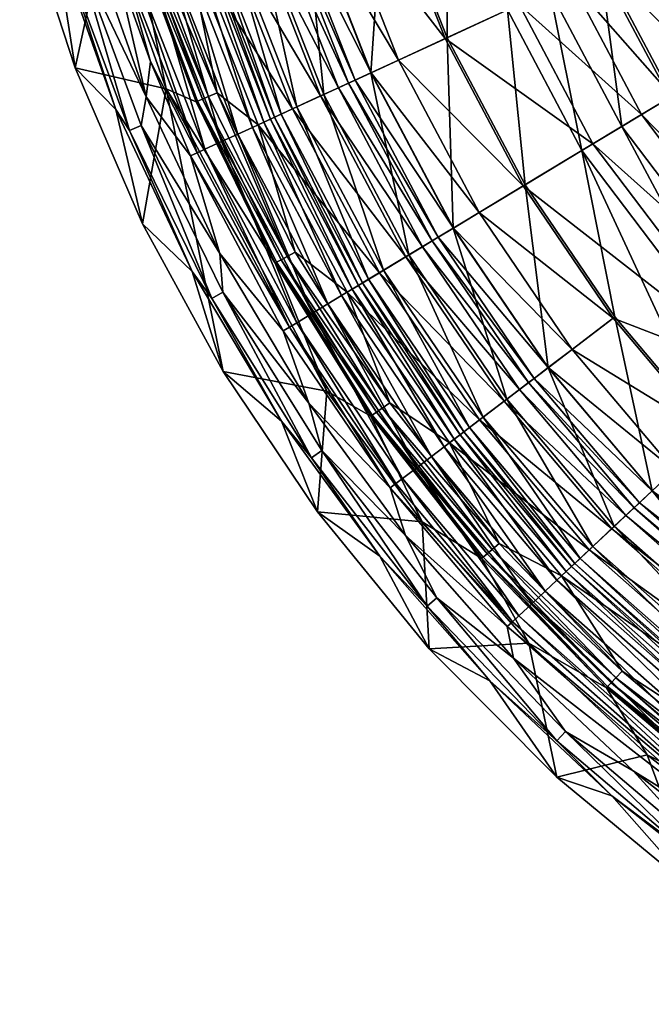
# Model space of a CAD drawing. Header units: centimetres. Extents: x -55.8 to 25, y -15.6 to 14.4.
# Tile 1 of 256: x -55.3 to -50.2, y -13.5 to -5.5. Entities that reach past the tile are written whole.
import ezdxf

# ---------------------------------------------------------------- set-up
doc = ezdxf.new("R2010")
doc.units = ezdxf.units.CM
doc.layers.add('4557', color=7, linetype='Continuous', true_color=0x8d073a)

msp = doc.modelspace()

# ---------------------------------------------------------------- meshes
at = {"layer": '4557', "color": 254, "true_color": 0xcad1ee}
mesh = msp.add_polyface(dxfattribs=at)
corners = [(-46.6847, -4.1653, 66.7054), (-47.1077, -2.6752, 67.2664), (-47.3333, -2.7489, 66.7054), (-50.2913, -2.5052, 65.3884), (-51.0215, -3.9533, 64.8823), (-49.9996, -3.6196, 65.3884), (-46.7612, -4.2115, 66.596), (-47.4183, -2.7766, 66.596), (-46.8603, -4.2713, 66.501), (-47.5283, -2.8125, 66.501), (-47.0879, -4.4088, 66.3347), (-47.7811, -2.8951, 66.3347), (-48.0746, -5.0045, 65.814), (-48.5184, -4.1672, 65.814), (-48.8767, -3.2529, 65.814), (-49.5913, -4.6612, 65.3884), (-49.0857, -5.6151, 65.3884), (-47.0023, -6.4206, 65.814), (-50.5678, -5.1107, 64.8823), (-50.0059, -6.1708, 64.8823), (-47.8641, -7.2283, 65.3884), (-50.9815, -5.3012, 64.5443), (-50.3958, -6.4063, 64.5443), (-50.7199, -6.602, 64.1208), (-51.3254, -5.4596, 64.1208), (-51.1825, -6.8813, 63.0446), (-51.3241, -2.7107, 64.0984), (-50.6507, -3.8323, 64.3587), (-51.0006, -3.9465, 64.0984), (-50.9631, -2.6389, 64.3587), (-49.7347, -3.5331, 64.7988), (-51.2306, -5.4159, 62.9117), (-50.2346, -6.3089, 63.7945), (-50.6305, -6.548, 62.9117), (-50.8105, -5.2224, 63.7945), (-51.2754, -4.0363, 63.7945), (-50.5479, -5.1016, 64.0984), (-50.2135, -4.9476, 64.3587), (-48.8471, -5.4711, 64.7988), (-49.672, -5.9692, 64.3587), (-49.9872, -6.1595, 64.0984), (-47.8491, -4.8684, 65.2186), (-48.6264, -3.1711, 65.2186), (-46.7958, -4.2324, 65.7811), (-47.4568, -2.7892, 65.7811), (-47.6608, -7.0377, 64.7988), (-46.8101, -6.2405, 65.2186), (-46.5229, -4.0676, 65.9838), (-47.1537, -2.6902, 65.9838)]
mesh.append_faces([[corners[k] for k in face] for face in [(0, 1, 2), (3, 4, 5), (6, 2, 7), (7, 8, 6), (8, 7, 9), (9, 10, 8), (10, 9, 11), (11, 12, 10), (11, 13, 12), (14, 15, 13), (15, 14, 5), (13, 16, 12), (16, 13, 15), (13, 11, 14), (17, 10, 12), (5, 18, 15), (18, 5, 4), (15, 19, 16), (19, 15, 18), (12, 20, 17), (20, 12, 16), (4, 21, 18), (18, 22, 19), (22, 18, 21), (21, 23, 22), (23, 21, 24), (24, 25, 23), (26, 27, 28), (27, 26, 29), (29, 30, 27), (31, 32, 33), (32, 31, 34), (35, 36, 34), (36, 35, 28), (28, 37, 36), (37, 28, 27), (38, 37, 27), (38, 27, 30), (36, 39, 40), (39, 36, 37), (37, 38, 39), (34, 40, 32), (40, 34, 36), (30, 41, 38), (41, 30, 42), (42, 43, 41), (43, 42, 44), (45, 39, 38), (38, 46, 45), (46, 38, 41), (47, 44, 48)]], dxfattribs={"color": 254})
mesh = msp.add_polyface(dxfattribs=at)
corners = [(-51.7924, -2.8039, 64.5443), (-51.8143, -4.2123, 64.1208), (-51.4544, -4.0947, 64.5443), (-52.1637, -2.8778, 64.1208), (-52.328, -4.38, 63.0446), (-52.6936, -2.9832, 63.0446), (-52.9771, -4.592, 60.6775), (-50.9815, -5.3012, 64.5443), (-51.0215, -3.9533, 64.8823), (-51.3254, -5.4596, 64.1208), (-51.8162, -5.6855, 63.0446), (-51.1825, -6.8813, 63.0446), (-52.4365, -5.9711, 60.6775), (-51.767, -7.2342, 60.6775), (-53.3633, -3.1164, 60.6775), (-53.3767, -4.7225, 58.3248), (-52.8184, -6.1469, 58.3248), (-53.0372, -6.2477, 55.9555), (-53.6057, -4.7973, 55.9555), (-53.1658, -6.3069, 53.5342), (-53.7403, -4.8413, 53.5342), (-53.2192, -6.3314, 52.2929), (-53.7961, -4.8595, 52.2929), (-53.2529, -6.347, 51.988), (-53.6488, -3.1732, 51.7539), (-53.1666, -4.6539, 52.5359), (-53.2537, -4.6824, 51.7539), (-53.5589, -3.1554, 52.5359), (-53.1116, -4.6359, 53.7526), (-53.5021, -3.1441, 53.7526), (-52.9745, -4.5912, 56.1136), (-53.3607, -3.1159, 56.1136), (-52.7424, -4.5154, 58.4061), (-53.1212, -3.0683, 58.4061), (-52.3453, -4.3857, 60.6666), (-53.6424, -4.8093, 51.1971), (-52.8446, -6.159, 51.4463), (-53.0723, -6.2638, 51.1971), (-53.4041, -4.7315, 51.4463), (-52.7008, -6.0928, 51.7539), (-52.6176, -6.0545, 52.5359), (-52.565, -6.0303, 53.7526), (-51.8881, -7.3074, 53.7526), (-52.4341, -5.97, 56.1136), (-51.7647, -7.2329, 56.1136), (-52.2122, -5.8679, 58.4061), (-51.5557, -7.1066, 58.4061), (-51.8328, -5.6931, 60.6666), (-51.1981, -6.8907, 60.6666), (-52.7115, -2.9867, 60.6666), (-51.715, -4.1799, 62.9117), (-52.0613, -2.8574, 62.9117), (-51.2754, -4.0363, 63.7945), (-51.2306, -5.4159, 62.9117), (-50.6305, -6.548, 62.9117), (-50.8105, -5.2224, 63.7945)]
mesh.append_faces([[corners[k] for k in face] for face in [(0, 1, 2), (3, 4, 1), (5, 6, 4), (7, 8, 2), (2, 9, 7), (9, 2, 1), (1, 10, 9), (10, 1, 4), (11, 9, 10), (4, 12, 10), (12, 4, 6), (13, 10, 12), (14, 15, 6), (6, 16, 12), (16, 6, 15), (15, 17, 16), (17, 15, 18), (18, 19, 17), (20, 21, 19), (22, 23, 21), (24, 25, 26), (27, 28, 25), (29, 30, 28), (31, 32, 30), (33, 34, 32), (35, 36, 37), (36, 35, 38), (38, 39, 36), (39, 38, 26), (26, 40, 39), (40, 26, 25), (25, 41, 40), (41, 25, 28), (42, 40, 41), (28, 43, 41), (43, 28, 30), (44, 41, 43), (30, 45, 43), (45, 30, 32), (46, 43, 45), (32, 47, 45), (47, 32, 34), (48, 45, 47), (49, 50, 34), (51, 52, 50), (34, 53, 47), (53, 34, 50), (47, 54, 48), (54, 47, 53), (50, 55, 53), (55, 50, 52)]], dxfattribs={"color": 254})
mesh = msp.add_polyface(dxfattribs=at)
corners = [(-53.8487, -6.6213, 51.5506), (-54.2284, -5.88, 51.504), (-53.9022, -6.6459, 51.504), (-54.4549, -5.0747, 51.5506), (-54.511, -5.093, 51.504), (-54.7531, -4.2691, 51.504), (-54.8211, -3.4065, 51.5833), (-54.39, -5.0535, 51.5833), (-53.1658, -6.3069, 53.5342), (-53.6057, -4.7973, 55.9555), (-53.7403, -4.8413, 53.5342), (-53.2192, -6.3314, 52.2929), (-53.7961, -4.8595, 52.2929), (-53.2529, -6.347, 51.988), (-53.8315, -4.8711, 51.988), (-53.3073, -6.372, 51.8521), (-53.8884, -4.8897, 51.8521), (-53.4001, -6.4147, 51.7391), (-53.9854, -4.9213, 51.7391), (-53.519, -6.4695, 51.6653), (-54.1099, -4.962, 51.6653), (-53.6513, -6.5304, 51.625), (-54.2484, -5.0072, 51.625), (-53.7866, -6.5927, 51.5833), (-53.9356, -4.9051, 51.0409), (-53.6864, -6.1343, 50.9875), (-54.1804, -4.7971, 50.9875), (-53.3524, -6.3928, 51.0409), (-53.0723, -6.2638, 51.1971), (-53.6424, -4.8093, 51.1971), (-54.2526, -4.8196, 50.909), (-53.6864, -6.1343, 50.9875), (-53.756, -6.1641, 50.909), (-54.1804, -4.7971, 50.9875), (-54.7501, -4.7934, 51.36), (-54.511, -5.093, 51.504), (-54.7531, -4.2691, 51.504), (-54.2625, -6.1672, 51.36), (-54.2284, -5.88, 51.504), (-53.9022, -6.6459, 51.504), (-53.8583, -6.2079, 50.716), (-54.345, -4.8485, 50.7586), (-53.845, -6.2022, 50.7586), (-54.3589, -4.8528, 50.716), (-53.756, -6.1641, 50.909), (-54.3041, -4.8357, 50.8413), (-54.2526, -4.8196, 50.909), (-53.8056, -6.1853, 50.8413), (-54.1013, -6.1008, 50.08), (-54.3589, -4.8528, 50.716), (-53.8583, -6.2079, 50.716), (-54.5831, -4.7434, 50.08), (-54.84, -5.9315, 50.2592), (-54.1013, -6.1008, 50.08), (-54.2926, -7.198, 50.2592), (-54.5831, -4.7434, 50.08), (-55.2646, -4.6353, 50.2592), (-54.9219, -5.0288, 50.9979), (-54.5102, -6.2694, 50.8952), (-54.4005, -6.4402, 50.9979), (-55.0069, -4.8703, 50.8952), (-55.2923, -3.5947, 50.9979), (-54.8234, -4.998, 51.197), (-54.2625, -6.1672, 51.36), (-54.7501, -4.7934, 51.36), (-54.3057, -6.3996, 51.197), (-55.1913, -3.5739, 51.197), (-54.84, -5.9315, 50.2592), (-55.0069, -4.8703, 50.8952), (-55.2646, -4.6353, 50.2592), (-54.5102, -6.2694, 50.8952)]
mesh.append_faces([[corners[k] for k in face] for face in [(0, 1, 2), (3, 1, 0), (3, 4, 1), (3, 5, 4), (6, 3, 7), (8, 9, 10), (11, 10, 12), (13, 12, 14), (14, 15, 13), (15, 14, 16), (16, 17, 15), (17, 16, 18), (18, 19, 17), (19, 18, 20), (20, 21, 19), (21, 20, 22), (22, 23, 21), (23, 22, 7), (7, 0, 23), (0, 7, 3), (24, 25, 26), (27, 25, 24), (24, 28, 27), (28, 24, 29), (30, 31, 32), (30, 33, 31), (34, 35, 36), (37, 35, 34), (37, 38, 35), (37, 39, 38), (40, 41, 42), (43, 41, 40), (44, 45, 46), (44, 47, 45), (47, 41, 45), (41, 47, 42), (48, 49, 50), (51, 49, 48), (52, 53, 54), (52, 55, 53), (56, 55, 52), (57, 58, 59), (57, 60, 58), (61, 60, 57), (62, 63, 64), (65, 63, 62), (59, 62, 57), (62, 59, 65), (66, 57, 62), (67, 68, 69), (67, 70, 68)]], dxfattribs={"color": 254})
mesh = msp.add_polyface(dxfattribs=at)
corners = [(-49.0857, -5.6151, 65.3884), (-48.6485, -7.9634, 64.8823), (-47.8641, -7.2283, 65.3884), (-50.0059, -6.1708, 64.8823), (-48.9808, -8.2749, 64.5443), (-50.3958, -6.4063, 64.5443), (-49.2571, -8.5338, 64.1208), (-50.7199, -6.602, 64.1208), (-49.6513, -8.9033, 63.0446), (-50.4524, -7.9557, 63.0446), (-50.1495, -9.3702, 60.6775), (-50.9957, -8.3692, 60.6775), (-51.1825, -6.8813, 63.0446), (-50.4563, -9.6578, 58.3248), (-46.4898, -8.4407, 65.3884), (-47.0023, -6.4206, 65.814), (-47.1213, -9.3106, 64.8823), (-47.3888, -9.6792, 64.5443), (-47.6112, -9.9856, 64.1208), (-47.9286, -10.4229, 63.0446), (-48.3298, -10.9755, 60.6775), (-51.3532, -8.6413, 51.4463), (-50.3619, -9.5693, 51.7539), (-50.4773, -9.6775, 51.4463), (-51.2273, -8.5454, 51.7539), (-50.295, -9.5066, 52.5359), (-51.1544, -8.49, 52.5359), (-50.2528, -9.467, 53.7526), (-51.1083, -8.4549, 53.7526), (-50.1476, -9.3684, 56.1136), (-50.9936, -8.3676, 56.1136), (-49.9694, -9.2014, 58.4061), (-50.7993, -8.2197, 58.4061), (-49.1808, -8.4624, 62.9117), (-50.4668, -7.9667, 60.6666), (-51.1981, -6.8907, 60.6666), (-50.6305, -6.548, 62.9117), (-49.6646, -8.9158, 60.6666), (-48.8434, -8.1461, 63.7945), (-50.2346, -6.3089, 63.7945), (-48.6325, -7.9484, 64.0984), (-49.9872, -6.1595, 64.0984), (-48.3639, -7.6967, 64.3587), (-49.672, -5.9692, 64.3587), (-47.6608, -7.0377, 64.7988), (-47.9393, -10.4376, 60.6666), (-47.5499, -9.9011, 62.9117), (-47.2782, -9.5268, 63.7945), (-47.1084, -9.2929, 64.0984), (-46.8921, -8.995, 64.3587), (-46.3261, -8.2151, 64.7988)]
mesh.append_faces([[corners[k] for k in face] for face in [(0, 1, 2), (1, 0, 3), (3, 4, 1), (4, 3, 5), (5, 6, 4), (6, 5, 7), (7, 8, 6), (7, 9, 8), (9, 10, 8), (10, 9, 11), (9, 7, 12), (11, 13, 10), (14, 15, 2), (2, 16, 14), (16, 2, 1), (1, 17, 16), (17, 1, 4), (4, 18, 17), (18, 4, 6), (6, 19, 18), (19, 6, 8), (20, 8, 10), (21, 22, 23), (24, 25, 22), (26, 27, 25), (28, 29, 27), (29, 28, 30), (30, 31, 29), (31, 30, 32), (33, 34, 35), (33, 35, 36), (32, 37, 31), (37, 32, 34), (34, 33, 37), (36, 38, 33), (38, 36, 39), (39, 40, 38), (40, 39, 41), (41, 42, 40), (42, 41, 43), (43, 44, 42), (45, 31, 37), (37, 46, 45), (46, 37, 33), (33, 47, 46), (47, 33, 38), (38, 48, 47), (48, 38, 40), (40, 49, 48), (49, 40, 42), (42, 50, 49), (50, 42, 44)]], dxfattribs={"color": 254})
mesh = msp.add_polyface(dxfattribs=at)
corners = [(-51.1825, -6.8813, 63.0446), (-50.9957, -8.3692, 60.6775), (-50.4524, -7.9557, 63.0446), (-51.767, -7.2342, 60.6775), (-51.8162, -5.6855, 63.0446), (-52.4365, -5.9711, 60.6775), (-52.1269, -7.4516, 58.3248), (-52.8184, -6.1469, 58.3248), (-52.3331, -7.5761, 55.9555), (-53.0372, -6.2477, 55.9555), (-51.3303, -8.6238, 58.3248), (-51.522, -8.7697, 55.9555), (-52.4544, -7.6493, 53.5342), (-51.6347, -8.8555, 53.5342), (-53.1658, -6.3069, 53.5342), (-52.5046, -7.6797, 52.2929), (-51.6814, -8.891, 52.2929), (-53.2192, -6.3314, 52.2929), (-52.5364, -7.6989, 51.988), (-53.2529, -6.347, 51.988), (-52.5877, -7.7298, 51.8521), (-51.711, -8.9135, 51.988), (-51.7586, -8.9498, 51.8521), (-51.8399, -9.0116, 51.7391), (-52.6751, -7.7826, 51.7391), (-51.944, -9.0909, 51.6653), (-52.7871, -7.8503, 51.6653), (-52.06, -9.1791, 51.625), (-52.9119, -7.9256, 51.625), (-52.6302, -7.7555, 51.0409), (-52.2832, -8.6553, 50.9875), (-53.0518, -7.4277, 50.9875), (-53.3524, -6.3928, 51.0409), (-52.3662, -7.5961, 51.1971), (-53.0723, -6.2638, 51.1971), (-52.1516, -7.4665, 51.4463), (-52.8446, -6.159, 51.4463), (-52.0161, -7.3847, 51.7539), (-52.7008, -6.0928, 51.7539), (-51.9377, -7.3373, 52.5359), (-52.6176, -6.0545, 52.5359), (-51.5527, -8.7931, 51.1971), (-51.3532, -8.6413, 51.4463), (-51.2273, -8.5454, 51.7539), (-51.1544, -8.49, 52.5359), (-51.8881, -7.3074, 53.7526), (-51.1083, -8.4549, 53.7526), (-52.565, -6.0303, 53.7526), (-51.7647, -7.2329, 56.1136), (-50.9936, -8.3676, 56.1136), (-52.4341, -5.97, 56.1136), (-51.5557, -7.1066, 58.4061), (-52.2122, -5.8679, 58.4061), (-51.1981, -6.8907, 60.6666), (-50.7993, -8.2197, 58.4061), (-50.4668, -7.9667, 60.6666), (-53.1179, -7.4645, 50.909), (-52.2832, -8.6553, 50.9875), (-52.3452, -8.6987, 50.909), (-52.3452, -8.6987, 50.909), (-52.3894, -8.7297, 50.8413), (-53.1651, -7.4907, 50.8413), (-52.7954, -8.5596, 50.08), (-53.2152, -7.5186, 50.716), (-52.4363, -8.7626, 50.716)]
mesh.append_faces([[corners[k] for k in face] for face in [(0, 1, 2), (1, 0, 3), (4, 3, 0), (5, 6, 3), (6, 5, 7), (7, 8, 6), (8, 7, 9), (3, 10, 1), (10, 3, 6), (6, 11, 10), (11, 6, 8), (9, 12, 8), (13, 8, 12), (14, 15, 12), (16, 12, 15), (17, 18, 15), (19, 20, 18), (21, 15, 18), (22, 18, 20), (23, 20, 24), (25, 24, 26), (27, 26, 28), (29, 30, 31), (32, 33, 29), (34, 35, 33), (35, 34, 36), (36, 37, 35), (37, 36, 38), (38, 39, 37), (39, 38, 40), (41, 29, 33), (42, 33, 35), (35, 43, 42), (43, 35, 37), (37, 44, 43), (44, 37, 39), (40, 45, 39), (39, 46, 44), (46, 39, 45), (47, 48, 45), (45, 49, 46), (49, 45, 48), (50, 51, 48), (52, 53, 51), (48, 54, 49), (54, 48, 51), (51, 55, 54), (55, 51, 53), (56, 57, 58), (59, 60, 61), (62, 63, 64)]], dxfattribs={"color": 254})
mesh = msp.add_polyface(dxfattribs=at)
corners = [(-53.0978, -8.0379, 51.5506), (-53.9022, -6.6459, 51.504), (-53.1483, -8.0684, 51.504), (-53.8487, -6.6213, 51.5506), (-52.4544, -7.6493, 53.5342), (-53.0372, -6.2477, 55.9555), (-53.1658, -6.3069, 53.5342), (-52.5046, -7.6797, 52.2929), (-53.2192, -6.3314, 52.2929), (-52.5364, -7.6989, 51.988), (-53.2529, -6.347, 51.988), (-52.5877, -7.7298, 51.8521), (-53.3073, -6.372, 51.8521), (-52.6751, -7.7826, 51.7391), (-53.4001, -6.4147, 51.7391), (-52.7871, -7.8503, 51.6653), (-53.519, -6.4695, 51.6653), (-52.9119, -7.9256, 51.625), (-53.6513, -6.5304, 51.625), (-53.0394, -8.0026, 51.5833), (-53.7866, -6.5927, 51.5833), (-53.3524, -6.3928, 51.0409), (-53.0518, -7.4277, 50.9875), (-53.6864, -6.1343, 50.9875), (-52.6302, -7.7555, 51.0409), (-52.3662, -7.5961, 51.1971), (-53.0723, -6.2638, 51.1971), (-53.1179, -7.4645, 50.909), (-53.0518, -7.4277, 50.9875), (-52.2832, -8.6553, 50.9875), (-53.6864, -6.1343, 50.9875), (-53.756, -6.1641, 50.909), (-53.664, -7.4399, 51.36), (-53.9022, -6.6459, 51.504), (-54.2625, -6.1672, 51.36), (-53.1483, -8.0684, 51.504), (-52.9407, -8.6559, 51.36), (-53.2152, -7.5186, 50.716), (-53.2025, -7.5115, 50.7586), (-52.4363, -8.7626, 50.716), (-53.845, -6.2022, 50.7586), (-53.8583, -6.2079, 50.716), (-53.1179, -7.4645, 50.909), (-53.8056, -6.1853, 50.8413), (-53.756, -6.1641, 50.909), (-53.1651, -7.4907, 50.8413), (-52.3452, -8.6987, 50.909), (-52.3894, -8.7297, 50.8413), (-54.1013, -6.1008, 50.08), (-53.2152, -7.5186, 50.716), (-52.7954, -8.5596, 50.08), (-53.8583, -6.2079, 50.716), (-53.6362, -8.4003, 50.2592), (-54.1013, -6.1008, 50.08), (-52.7954, -8.5596, 50.08), (-54.2926, -7.198, 50.2592), (-53.7307, -7.8053, 50.9979), (-53.8902, -7.5853, 50.8952), (-53.1642, -8.8039, 50.8952), (-54.4005, -6.4402, 50.9979), (-54.5102, -6.2694, 50.8952), (-54.3057, -6.3996, 51.197), (-53.664, -7.4399, 51.36), (-54.2625, -6.1672, 51.36), (-53.6405, -7.7552, 51.197), (-52.9407, -8.6559, 51.36), (-52.9194, -9.101, 50.9979), (-54.2926, -7.198, 50.2592), (-54.5102, -6.2694, 50.8952), (-54.84, -5.9315, 50.2592), (-53.8902, -7.5853, 50.8952), (-53.6362, -8.4003, 50.2592), (-53.1642, -8.8039, 50.8952)]
mesh.append_faces([[corners[k] for k in face] for face in [(0, 1, 2), (3, 1, 0), (4, 5, 6), (7, 6, 8), (9, 8, 10), (11, 10, 12), (12, 13, 11), (13, 12, 14), (14, 15, 13), (15, 14, 16), (16, 17, 15), (17, 16, 18), (18, 19, 17), (19, 18, 20), (20, 0, 19), (0, 20, 3), (21, 22, 23), (24, 22, 21), (25, 21, 26), (27, 28, 29), (27, 30, 28), (31, 30, 27), (32, 33, 34), (32, 35, 33), (36, 35, 32), (37, 38, 39), (37, 40, 38), (41, 40, 37), (42, 43, 44), (42, 45, 43), (46, 45, 42), (47, 38, 45), (45, 40, 43), (40, 45, 38), (48, 49, 50), (48, 51, 49), (52, 53, 54), (55, 53, 52), (56, 57, 58), (59, 57, 56), (59, 60, 57), (61, 62, 63), (64, 62, 61), (64, 65, 62), (66, 64, 56), (56, 61, 59), (61, 56, 64), (67, 68, 69), (67, 70, 68), (71, 70, 67), (71, 72, 70)]], dxfattribs={"color": 254})
mesh = msp.add_polyface(dxfattribs=at)
corners = [(-53.0978, -8.0379, 51.5506), (-52.2798, -9.3464, 51.504), (-52.2329, -9.3107, 51.5506), (-53.1483, -8.0684, 51.504), (-50.4563, -9.6578, 58.3248), (-50.9957, -8.3692, 60.6775), (-51.3303, -8.6238, 58.3248), (-50.632, -9.8225, 55.9555), (-51.522, -8.7697, 55.9555), (-52.3331, -7.5761, 55.9555), (-51.6347, -8.8555, 53.5342), (-50.7354, -9.9193, 53.5342), (-52.4544, -7.6493, 53.5342), (-51.6814, -8.891, 52.2929), (-50.7782, -9.9595, 52.2929), (-52.5046, -7.6797, 52.2929), (-51.711, -8.9135, 51.988), (-50.8053, -9.9849, 51.988), (-52.5364, -7.6989, 51.988), (-51.7586, -8.9498, 51.8521), (-52.5877, -7.7298, 51.8521), (-51.8399, -9.0116, 51.7391), (-50.849, -10.0259, 51.8521), (-50.9235, -10.0957, 51.7391), (-52.6751, -7.7826, 51.7391), (-51.944, -9.0909, 51.6653), (-52.7871, -7.8503, 51.6653), (-52.06, -9.1791, 51.625), (-52.9119, -7.9256, 51.625), (-52.1785, -9.2693, 51.5833), (-53.0394, -8.0026, 51.5833), (-51.019, -10.1852, 51.6653), (-51.7981, -8.9799, 51.0409), (-52.2832, -8.6553, 50.9875), (-52.6302, -7.7555, 51.0409), (-51.3919, -9.797, 50.9875), (-51.5527, -8.7931, 51.1971), (-50.6602, -9.8489, 51.1971), (-52.3662, -7.5961, 51.1971), (-51.3532, -8.6413, 51.4463), (-50.4773, -9.6775, 51.4463), (-50.3619, -9.5693, 51.7539), (-51.2273, -8.5454, 51.7539), (-50.295, -9.5066, 52.5359), (-51.1544, -8.49, 52.5359), (-50.2528, -9.467, 53.7526), (-51.1083, -8.4549, 53.7526), (-52.3452, -8.6987, 50.909), (-52.2832, -8.6553, 50.9875), (-51.3919, -9.797, 50.9875), (-52.9407, -8.6559, 51.36), (-52.2798, -9.3464, 51.504), (-53.1483, -8.0684, 51.504), (-52.1545, -9.7319, 51.36), (-52.4363, -8.7626, 50.716), (-52.4244, -8.7543, 50.7586), (-51.5331, -9.9195, 50.716), (-53.2025, -7.5115, 50.7586), (-51.4491, -9.8466, 50.909), (-52.3894, -8.7297, 50.8413), (-52.3452, -8.6987, 50.909), (-51.4898, -9.882, 50.8413), (-52.0186, -9.6227, 50.08), (-52.4363, -8.7626, 50.716), (-51.5331, -9.9195, 50.716), (-52.7954, -8.5596, 50.08), (-52.8704, -9.5411, 50.2592), (-52.7954, -8.5596, 50.08), (-52.0186, -9.6227, 50.08), (-53.6362, -8.4003, 50.2592), (-52.9194, -9.101, 50.9979), (-53.1642, -8.8039, 50.8952), (-52.3634, -9.8998, 50.8952), (-53.7307, -7.8053, 50.9979), (-52.8349, -9.0419, 51.197), (-52.9407, -8.6559, 51.36), (-53.6405, -7.7552, 51.197), (-52.1545, -9.7319, 51.36), (-52.8704, -9.5411, 50.2592), (-53.1642, -8.8039, 50.8952), (-53.6362, -8.4003, 50.2592), (-52.3634, -9.8998, 50.8952)]
mesh.append_faces([[corners[k] for k in face] for face in [(0, 1, 2), (0, 3, 1), (4, 5, 6), (6, 7, 4), (7, 6, 8), (9, 10, 8), (11, 8, 10), (12, 13, 10), (14, 10, 13), (15, 16, 13), (17, 13, 16), (18, 19, 16), (20, 21, 19), (22, 16, 19), (23, 19, 21), (24, 25, 21), (26, 27, 25), (28, 29, 27), (29, 28, 30), (30, 2, 29), (2, 30, 0), (31, 21, 25), (32, 33, 34), (32, 35, 33), (34, 36, 32), (37, 32, 36), (38, 39, 36), (36, 40, 37), (40, 36, 39), (41, 39, 42), (43, 42, 44), (45, 44, 46), (47, 48, 49), (50, 51, 52), (53, 51, 50), (54, 55, 56), (54, 57, 55), (58, 59, 60), (61, 55, 59), (57, 59, 55), (62, 63, 64), (65, 63, 62), (66, 67, 68), (69, 67, 66), (70, 71, 72), (73, 71, 70), (74, 75, 76), (74, 77, 75), (76, 70, 74), (78, 79, 80), (78, 81, 79)]], dxfattribs={"color": 254})
mesh = msp.add_polyface(dxfattribs=at)
corners = [(-51.2838, -10.4334, 51.5506), (-52.2798, -9.3464, 51.504), (-51.3269, -10.4737, 51.504), (-52.2329, -9.3107, 51.5506), (-51.522, -8.7697, 55.9555), (-50.7354, -9.9193, 53.5342), (-50.632, -9.8225, 55.9555), (-51.6347, -8.8555, 53.5342), (-50.7782, -9.9595, 52.2929), (-51.6814, -8.891, 52.2929), (-50.8053, -9.9849, 51.988), (-51.711, -8.9135, 51.988), (-50.849, -10.0259, 51.8521), (-51.7586, -8.9498, 51.8521), (-50.9235, -10.0957, 51.7391), (-51.8399, -9.0116, 51.7391), (-51.019, -10.1852, 51.6653), (-51.944, -9.0909, 51.6653), (-51.1253, -10.2848, 51.625), (-52.06, -9.1791, 51.625), (-51.234, -10.3867, 51.5833), (-52.1785, -9.2693, 51.5833), (-50.8853, -10.0598, 51.0409), (-51.3919, -9.797, 50.9875), (-51.7981, -8.9799, 51.0409), (-50.3931, -10.8353, 50.9875), (-50.6602, -9.8489, 51.1971), (-51.4491, -9.8466, 50.909), (-51.3919, -9.797, 50.9875), (-50.3931, -10.8353, 50.9875), (-52.3452, -8.6987, 50.909), (-52.1545, -9.7319, 51.36), (-51.3269, -10.4737, 51.504), (-52.2798, -9.3464, 51.504), (-51.2759, -10.7287, 51.36), (-50.521, -10.9717, 50.716), (-51.5222, -9.91, 50.7586), (-50.5111, -10.9611, 50.7586), (-51.5331, -9.9195, 50.716), (-52.4244, -8.7543, 50.7586), (-51.4491, -9.8466, 50.909), (-51.4898, -9.882, 50.8413), (-52.3894, -8.7297, 50.8413), (-50.4449, -10.8905, 50.909), (-50.4818, -10.9299, 50.8413), (-51.1505, -10.6075, 50.08), (-51.5331, -9.9195, 50.716), (-50.521, -10.9717, 50.716), (-52.0186, -9.6227, 50.08), (-51.962, -10.6533, 50.2592), (-51.1505, -10.6075, 50.08), (-50.9245, -11.6981, 50.2592), (-52.0186, -9.6227, 50.08), (-52.8704, -9.5411, 50.2592), (-50.9245, -11.4019, 50.9979), (-51.4686, -10.9149, 50.8952), (-50.4775, -11.8505, 50.8952), (-51.9787, -10.3061, 50.9979), (-52.3634, -9.8998, 50.8952), (-52.9194, -9.101, 50.9979), (-51.9008, -10.2385, 51.197), (-52.1545, -9.7319, 51.36), (-52.8349, -9.0419, 51.197), (-51.2759, -10.7287, 51.36), (-50.8539, -11.3267, 51.197), (-50.3027, -11.6473, 51.36), (-51.962, -10.6533, 50.2592), (-52.3634, -9.8998, 50.8952), (-52.8704, -9.5411, 50.2592), (-51.4686, -10.9149, 50.8952), (-50.9245, -11.6981, 50.2592), (-50.4775, -11.8505, 50.8952)]
mesh.append_faces([[corners[k] for k in face] for face in [(0, 1, 2), (3, 1, 0), (4, 5, 6), (7, 8, 5), (9, 10, 8), (11, 12, 10), (13, 14, 12), (15, 16, 14), (17, 18, 16), (18, 17, 19), (19, 20, 18), (20, 19, 21), (21, 0, 20), (0, 21, 3), (22, 23, 24), (22, 25, 23), (24, 26, 22), (27, 28, 29), (30, 28, 27), (31, 32, 33), (34, 32, 31), (35, 36, 37), (38, 36, 35), (38, 39, 36), (40, 41, 42), (43, 41, 40), (43, 44, 41), (44, 36, 41), (36, 44, 37), (39, 41, 36), (45, 46, 47), (48, 46, 45), (49, 50, 51), (49, 52, 50), (53, 52, 49), (54, 55, 56), (57, 55, 54), (57, 58, 55), (59, 58, 57), (60, 61, 62), (60, 63, 61), (64, 63, 60), (64, 65, 63), (54, 60, 57), (60, 54, 64), (57, 62, 59), (62, 57, 60), (66, 67, 68), (66, 69, 67), (70, 69, 66), (70, 71, 69)]], dxfattribs={"color": 254})
mesh = msp.add_polyface(dxfattribs=at)
corners = [(-51.2838, -10.4334, 51.5506), (-51.3269, -10.4737, 51.504), (-49.243, -12.2336, 51.5506), (-49.6513, -8.9033, 63.0446), (-48.3298, -10.9755, 60.6775), (-47.9286, -10.4229, 63.0446), (-46.1696, -11.4845, 63.0446), (-47.6112, -9.9856, 64.1208), (-46.4715, -12.0969, 60.6775), (-50.1495, -9.3702, 60.6775), (-48.5767, -11.3157, 58.3248), (-50.4563, -9.6578, 58.3248), (-48.7182, -11.5106, 55.9555), (-50.632, -9.8225, 55.9555), (-48.8014, -11.6253, 53.5342), (-50.7354, -9.9193, 53.5342), (-48.8359, -11.6728, 52.2929), (-50.7782, -9.9595, 52.2929), (-48.8578, -11.7029, 51.988), (-50.8053, -9.9849, 51.988), (-48.893, -11.7513, 51.8521), (-50.849, -10.0259, 51.8521), (-48.9529, -11.8339, 51.7391), (-50.9235, -10.0957, 51.7391), (-49.0298, -11.9399, 51.6653), (-51.019, -10.1852, 51.6653), (-49.1154, -12.0578, 51.625), (-51.1253, -10.2848, 51.625), (-49.2029, -12.1783, 51.5833), (-51.234, -10.3867, 51.5833), (-48.9221, -11.7915, 51.0409), (-50.3931, -10.8353, 50.9875), (-50.8853, -10.0598, 51.0409), (-48.741, -11.5419, 51.1971), (-50.6602, -9.8489, 51.1971), (-48.5937, -11.339, 51.4463), (-50.4773, -9.6775, 51.4463), (-48.5007, -11.211, 51.7539), (-50.3619, -9.5693, 51.7539), (-48.4469, -11.1369, 52.5359), (-50.295, -9.5066, 52.5359), (-48.4129, -11.09, 53.7526), (-50.2528, -9.467, 53.7526), (-48.3282, -10.9733, 56.1136), (-50.1476, -9.3684, 56.1136), (-46.4704, -12.0945, 56.1136), (-48.1847, -10.7757, 58.4061), (-49.9694, -9.2014, 58.4061), (-47.9393, -10.4376, 60.6666), (-46.3624, -11.8755, 58.4061), (-46.1776, -11.5008, 60.6666), (-45.8844, -10.9062, 62.9117), (-47.5499, -9.9011, 62.9117), (-50.4449, -10.8905, 50.909), (-50.3931, -10.8353, 50.9875), (-49.305, -11.7563, 50.9875), (-51.4491, -9.8466, 50.909), (-51.2759, -10.7287, 51.36), (-49.2777, -12.2813, 51.504), (-51.3269, -10.4737, 51.504), (-50.521, -10.9717, 50.716), (-50.5111, -10.9611, 50.7586), (-49.4184, -11.905, 50.716), (-49.3509, -11.8165, 50.909), (-50.4818, -10.9299, 50.8413), (-50.4449, -10.8905, 50.909), (-49.3836, -11.8594, 50.8413), (-51.1505, -10.6075, 50.08), (-50.521, -10.9717, 50.716), (-50.189, -11.5152, 50.08), (-50.9245, -11.6981, 50.2592), (-51.1505, -10.6075, 50.08), (-50.189, -11.5152, 50.08)]
mesh.append_faces([[corners[k] for k in face] for face in [(0, 1, 2), (3, 4, 5), (6, 7, 5), (8, 5, 4), (9, 10, 4), (10, 9, 11), (11, 12, 10), (12, 11, 13), (13, 14, 12), (14, 13, 15), (15, 16, 14), (16, 15, 17), (17, 18, 16), (18, 17, 19), (19, 20, 18), (20, 19, 21), (21, 22, 20), (22, 21, 23), (23, 24, 22), (24, 23, 25), (26, 25, 27), (28, 27, 29), (2, 29, 0), (30, 31, 32), (32, 33, 30), (33, 32, 34), (34, 35, 33), (35, 34, 36), (36, 37, 35), (37, 36, 38), (38, 39, 37), (39, 38, 40), (40, 41, 39), (41, 40, 42), (42, 43, 41), (43, 42, 44), (45, 41, 43), (44, 46, 43), (46, 44, 47), (47, 48, 46), (49, 43, 46), (50, 46, 48), (51, 48, 52), (53, 54, 55), (56, 54, 53), (57, 58, 59), (60, 61, 62), (63, 64, 65), (66, 61, 64), (67, 68, 69), (70, 71, 72)]], dxfattribs={"color": 254})
mesh = msp.add_polyface(dxfattribs=at)
corners = [(-49.243, -12.2336, 51.5506), (-49.2777, -12.2813, 51.504), (-47.1591, -13.4913, 51.5506), (-51.3269, -10.4737, 51.504), (-51.019, -10.1852, 51.6653), (-49.1154, -12.0578, 51.625), (-49.0298, -11.9399, 51.6653), (-51.1253, -10.2848, 51.625), (-49.2029, -12.1783, 51.5833), (-51.234, -10.3867, 51.5833), (-46.9407, -13.0483, 51.7391), (-48.893, -11.7513, 51.8521), (-48.9529, -11.8339, 51.7391), (-46.9986, -13.1657, 51.6653), (-47.063, -13.2964, 51.625), (-47.1289, -13.43, 51.5833), (-48.9221, -11.7915, 51.0409), (-49.305, -11.7563, 50.9875), (-50.3931, -10.8353, 50.9875), (-48.1478, -12.5503, 50.9875), (-49.3509, -11.8165, 50.909), (-48.1478, -12.5503, 50.9875), (-48.1875, -12.6147, 50.909), (-49.305, -11.7563, 50.9875), (-50.4449, -10.8905, 50.909), (-50.3027, -11.6473, 51.36), (-49.2777, -12.2813, 51.504), (-51.2759, -10.7287, 51.36), (-49.2617, -12.4639, 51.36), (-47.1852, -13.5442, 51.504), (-48.2458, -12.7096, 50.716), (-49.4096, -11.8934, 50.7586), (-48.2382, -12.6972, 50.7586), (-49.4184, -11.905, 50.716), (-50.5111, -10.9611, 50.7586), (-49.3509, -11.8165, 50.909), (-49.3836, -11.8594, 50.8413), (-50.4818, -10.9299, 50.8413), (-48.1875, -12.6147, 50.909), (-48.2157, -12.6607, 50.8413), (-49.1604, -12.3219, 50.08), (-48.2458, -12.7096, 50.716), (-47.9749, -13.0828, 50.08), (-49.4184, -11.905, 50.716), (-50.189, -11.5152, 50.08), (-50.521, -10.9717, 50.716), (-48.4952, -13.5022, 50.2592), (-49.1604, -12.3219, 50.08), (-47.9749, -13.0828, 50.08), (-49.765, -12.6545, 50.2592), (-50.189, -11.5152, 50.08), (-50.9245, -11.6981, 50.2592), (-48.5547, -13.212, 50.9979), (-49.4173, -12.6821, 50.8952), (-48.2243, -13.4496, 50.8952), (-49.776, -12.374, 50.9979), (-50.4775, -11.8505, 50.8952), (-50.9245, -11.4019, 50.9979), (-49.7135, -12.292, 51.197), (-50.3027, -11.6473, 51.36), (-50.8539, -11.3267, 51.197), (-49.2617, -12.4639, 51.36), (-48.5007, -13.1242, 51.197), (-48.0618, -13.234, 51.36), (-49.765, -12.6545, 50.2592), (-50.4775, -11.8505, 50.8952), (-50.9245, -11.6981, 50.2592), (-49.4173, -12.6821, 50.8952), (-48.4952, -13.5022, 50.2592), (-48.2243, -13.4496, 50.8952)]
mesh.append_faces([[corners[k] for k in face] for face in [(0, 1, 2), (0, 3, 1), (4, 5, 6), (7, 8, 5), (9, 0, 8), (10, 11, 12), (13, 12, 6), (14, 6, 5), (15, 5, 8), (2, 8, 0), (16, 17, 18), (16, 19, 17), (20, 21, 22), (20, 23, 21), (24, 23, 20), (25, 26, 27), (28, 26, 25), (28, 29, 26), (30, 31, 32), (33, 31, 30), (33, 34, 31), (35, 36, 37), (38, 36, 35), (38, 39, 36), (39, 31, 36), (31, 39, 32), (34, 36, 31), (40, 41, 42), (40, 43, 41), (44, 43, 40), (44, 45, 43), (46, 47, 48), (49, 47, 46), (49, 50, 47), (51, 50, 49), (52, 53, 54), (55, 53, 52), (55, 56, 53), (57, 56, 55), (58, 59, 60), (58, 61, 59), (62, 61, 58), (62, 63, 61), (52, 58, 55), (58, 52, 62), (55, 60, 57), (60, 55, 58), (64, 65, 66), (64, 67, 65), (68, 67, 64), (68, 69, 67)]], dxfattribs={"color": 254})

doc.saveas('drawing.dxf')
